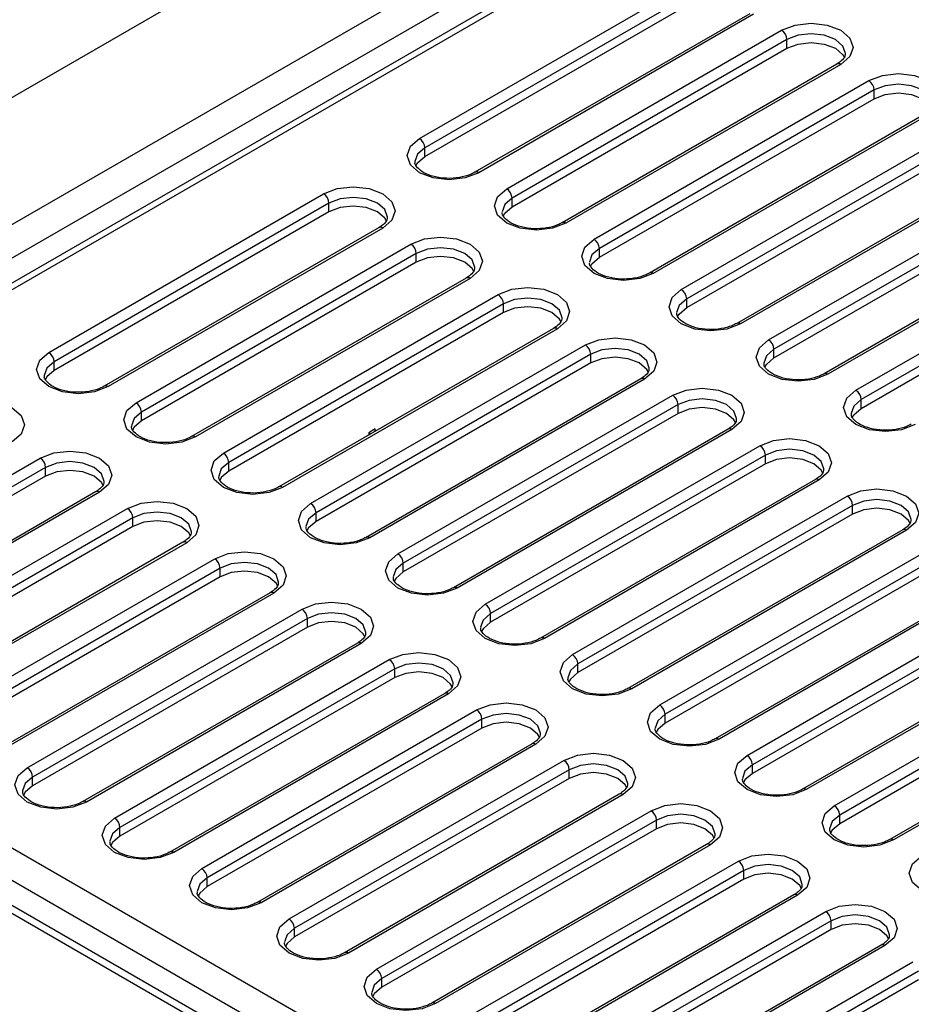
# Model space of a CAD drawing. Header units: millimetres. Extents: x 1 to 419, y 2 to 295.
# Tile 22 of 50: x 136 to 147, y 31 to 44. Entities that reach past the tile are written whole.
import ezdxf

# ---------------------------------------------------------------- set-up
doc = ezdxf.new("R2010")
doc.units = ezdxf.units.MM

msp = doc.modelspace()

# ---------------------------------------------------------------- linework, layer by layer
at = {"color": 7, "linetype": 'Continuous', "lineweight": 25}
for p, q in [((124.9929, 36.5044), (153.8898, 53.1863)), ((127.9365, 36.5333), (154.1173, 51.6472)), ((154.1853, 50.918), (129.0972, 36.4349)), ((154.3153, 50.9051), (129.2272, 36.422)), ((140.9227, 42.0716), (144.529, 44.1534)), ((144.5997, 44.0309), (140.9934, 41.9491)), ((140.9934, 41.8348), (144.5997, 43.9166)), ((145.2568, 43.7093), (141.6505, 41.6275)), ((145.3068, 43.7044), (141.7005, 41.6225)), ((142.0682, 41.4103), (145.6745, 43.4921)), ((145.7452, 43.3696), (142.1389, 41.2878)), ((145.7452, 43.2553), (145.7452, 43.3696)), ((142.1389, 41.1735), (145.7452, 43.2553)), ((146.4023, 43.048), (142.7961, 40.9662)), ((146.4523, 43.0431), (142.846, 40.9612)), ((143.2137, 40.749), (146.82, 42.8308)), ((146.8907, 42.7083), (143.2845, 40.6265)), ((146.8907, 42.594), (146.8907, 42.7083)), ((143.2845, 40.5122), (146.8907, 42.594)), ((147.5478, 42.3867), (143.9416, 40.3049)), ((147.5978, 42.3818), (143.9916, 40.3)), ((144.3593, 40.0877), (147.9655, 42.1695)), ((148.0362, 42.0471), (144.43, 39.9652)), ((140.9934, 41.8348), (140.9934, 41.9491)), ((144.43, 39.8509), (148.0362, 41.9327)), ((148.6933, 41.7255), (145.0871, 39.6436)), ((148.7433, 41.7205), (145.1371, 39.6387)), ((145.5048, 39.4264), (149.111, 41.5082)), ((149.1817, 41.3858), (145.5755, 39.3039)), ((136.0578, 39.2631), (139.6641, 41.345)), ((142.1389, 41.1735), (142.1389, 41.2878)), ((145.5755, 39.1896), (149.1817, 41.2714)), ((139.7348, 41.2225), (136.1285, 39.1406)), ((139.7348, 41.1082), (136.1285, 39.0263)), ((139.7348, 41.1082), (139.7348, 41.2225)), ((149.8388, 41.0642), (146.2326, 38.9823)), ((149.8888, 41.0592), (146.2826, 38.9774)), ((140.3919, 40.9009), (136.7856, 38.819)), ((140.4419, 40.8959), (136.8356, 38.8141)), ((146.6503, 38.7651), (150.2565, 40.8469)), ((150.3272, 40.7245), (146.721, 38.6426)), ((137.2033, 38.6018), (140.8096, 40.6837)), ((143.2845, 40.5122), (143.2845, 40.6265)), ((146.721, 38.5283), (150.3272, 40.6102)), ((140.8803, 40.5612), (137.274, 38.4794)), ((140.8803, 40.4469), (140.8803, 40.5612)), ((140.8803, 40.4469), (137.274, 38.365)), ((141.5374, 40.2396), (137.9312, 38.1578)), ((141.5874, 40.2346), (137.9812, 38.1528)), ((138.3488, 37.9405), (141.9551, 40.0224)), ((144.43, 39.8509), (144.43, 39.9652)), ((142.0258, 39.8999), (138.4196, 37.8181)), ((142.0258, 39.7856), (142.0258, 39.8999)), ((142.0258, 39.7856), (138.4196, 37.7037)), ((142.6829, 39.5783), (139.0767, 37.4965)), ((142.7329, 39.5734), (139.1267, 37.4915)), ((139.4944, 37.2792), (143.1006, 39.3611)), ((145.5755, 39.1896), (145.5755, 39.3039)), ((143.1713, 39.2386), (139.5651, 37.1568)), ((143.1713, 39.1243), (143.1713, 39.2386)), ((136.1285, 39.0263), (136.1285, 39.1406)), ((143.1713, 39.1243), (139.5651, 37.0425)), ((143.8284, 38.917), (140.2222, 36.8352)), ((143.8784, 38.9121), (140.2722, 36.8302)), ((140.6399, 36.618), (144.2461, 38.6998)), ((144.3168, 38.5773), (140.7106, 36.4955)), ((144.3168, 38.463), (144.3168, 38.5773)), ((146.721, 38.5283), (146.721, 38.6426)), ((137.274, 38.365), (137.274, 38.4794)), ((144.3168, 38.463), (140.7106, 36.3812)), ((140.3429, 38.2582), (140.258, 38.2092)), ((140.258, 38.2092), (140.258, 38.1784)), ((140.3429, 38.2274), (140.3429, 38.2582)), ((144.9739, 38.2557), (141.3677, 36.1739)), ((145.0239, 38.2508), (141.4177, 36.1689)), ((141.7854, 35.9567), (145.3916, 38.0385)), ((132.3384, 35.7934), (135.9447, 37.8752)), ((145.4623, 37.916), (141.8561, 35.8342)), ((145.4623, 37.8017), (145.4623, 37.916)), ((136.0154, 37.7527), (132.4092, 35.6709)), ((136.0154, 37.6384), (136.0154, 37.7527)), ((138.4196, 37.7037), (138.4196, 37.8181)), ((145.4623, 37.8017), (141.8561, 35.7199)), ((136.0154, 37.6384), (132.4092, 35.5566)), ((146.1195, 37.5944), (142.5132, 35.5126)), ((146.1694, 37.5895), (142.5632, 35.5076)), ((136.6725, 37.4311), (133.0663, 35.3493)), ((136.7225, 37.4262), (133.1163, 35.3444)), ((142.9309, 35.2954), (146.5371, 37.3772)), ((146.6079, 37.2547), (143.0016, 35.1729)), ((146.6079, 37.1404), (146.6079, 37.2547)), ((133.484, 35.1321), (137.0902, 37.2139)), ((139.5651, 37.0425), (139.5651, 37.1568)), ((146.6079, 37.1404), (143.0016, 35.0586)), ((137.1609, 37.0915), (133.5547, 35.0096)), ((137.1609, 36.9771), (133.5547, 34.8953)), ((137.1609, 36.9771), (137.1609, 37.0915)), ((147.265, 36.9331), (143.6587, 34.8513)), ((147.315, 36.9282), (143.7087, 34.8463)), ((137.818, 36.7699), (134.2118, 34.688)), ((137.868, 36.7649), (134.2618, 34.6831)), ((144.0764, 34.6341), (147.6827, 36.7159)), ((147.7534, 36.5934), (144.1471, 34.5116)), ((134.6295, 34.4708), (138.2357, 36.5526)), ((140.7106, 36.3812), (140.7106, 36.4955)), ((147.7534, 36.4791), (144.1471, 34.3973)), ((129.2272, 36.422), (163.9885, 16.3547)), ((138.3064, 36.4302), (134.7002, 34.3483)), ((138.3064, 36.3159), (138.3064, 36.4302)), ((163.7893, 15.6064), (127.9377, 36.3031)), ((163.9275, 15.6338), (128.0915, 36.3215)), ((138.3064, 36.3159), (134.7002, 34.234)), ((148.4105, 36.2718), (144.8042, 34.19)), ((148.4605, 36.2669), (144.8542, 34.1851)), ((129.0292, 36.1117), (163.8188, 16.0281)), ((138.9635, 36.1086), (135.3573, 34.0267)), ((139.0135, 36.1036), (135.4073, 34.0218)), ((145.2219, 33.9728), (148.8282, 36.0546)), ((135.775, 33.8095), (139.3812, 35.8914)), ((141.8561, 35.7199), (141.8561, 35.8342)), ((148.8989, 35.9322), (145.2926, 33.8503)), ((148.8989, 35.8178), (145.2926, 33.736)), ((139.4519, 35.7689), (135.8457, 33.687)), ((139.4519, 35.6546), (139.4519, 35.7689)), ((139.4519, 35.6546), (135.8457, 33.5727)), ((149.556, 35.6106), (145.9497, 33.5287)), ((149.606, 35.6056), (145.9997, 33.5238)), ((140.109, 35.4473), (136.5028, 33.3654)), ((140.159, 35.4423), (136.5528, 33.3605)), ((146.3674, 33.3115), (149.9737, 35.3933)), ((136.9205, 33.1482), (140.5267, 35.2301)), ((143.0016, 35.0586), (143.0016, 35.1729)), ((150.0444, 35.2709), (146.4381, 33.189)), ((140.5974, 35.1076), (136.9912, 33.0257)), ((140.5974, 34.9933), (140.5974, 35.1076)), ((150.0444, 35.1566), (146.4381, 33.0747)), ((140.5974, 34.9933), (136.9912, 32.9114)), ((150.7015, 34.9493), (147.0953, 32.8674)), ((150.7515, 34.9443), (147.1453, 32.8625)), ((141.2546, 34.786), (137.6483, 32.7041)), ((141.3046, 34.781), (137.6983, 32.6992)), ((138.066, 32.4869), (141.6722, 34.5688)), ((141.743, 34.4463), (138.1367, 32.3645)), ((141.743, 34.332), (141.743, 34.4463)), ((144.1471, 34.3973), (144.1471, 34.5116)), ((141.743, 34.332), (138.1367, 32.2501)), ((142.4001, 34.1247), (138.7938, 32.0429)), ((142.4501, 34.1197), (138.8438, 32.0379)), ((139.2115, 31.8256), (142.8178, 33.9075)), ((142.8885, 33.785), (139.2822, 31.7032)), ((142.8885, 33.6707), (142.8885, 33.785)), ((145.2926, 33.736), (145.2926, 33.8503)), ((135.8457, 33.5727), (135.8457, 33.687)), ((142.8885, 33.6707), (139.2822, 31.5888)), ((143.5456, 33.4634), (139.9393, 31.3816)), ((143.5956, 33.4585), (139.9893, 31.3766)), ((140.357, 31.1643), (143.9633, 33.2462)), ((144.034, 33.1237), (140.4277, 31.0419)), ((144.034, 33.0094), (144.034, 33.1237)), ((146.4381, 33.0747), (146.4381, 33.189)), ((136.9912, 32.9114), (136.9912, 33.0257)), ((144.034, 33.0094), (140.4277, 30.9276)), ((144.6911, 32.8021), (141.0849, 30.7203)), ((144.7411, 32.7972), (141.1348, 30.7153)), ((141.5025, 30.5031), (145.1088, 32.5849)), ((145.1795, 32.4624), (141.5733, 30.3806)), ((145.1795, 32.3481), (145.1795, 32.4624)), ((138.1367, 32.2501), (138.1367, 32.3645)), ((145.1795, 32.3481), (141.5733, 30.2663)), ((145.8366, 32.1408), (142.2304, 30.059)), ((145.8866, 32.1359), (142.2804, 30.054)), ((142.6481, 29.8418), (146.2543, 31.9236)), ((146.325, 31.8011), (142.7188, 29.7193)), ((146.325, 31.6868), (146.325, 31.8011)), ((139.2822, 31.5888), (139.2822, 31.7032)), ((146.325, 31.6868), (142.7188, 29.605)), ((146.9821, 31.4795), (143.3759, 29.3977)), ((147.0321, 31.4746), (143.4259, 29.3927)), ((143.7936, 29.1805), (147.3998, 31.2623)), ((140.4277, 30.9276), (140.4277, 31.0419)), ((147.4705, 31.1398), (143.8643, 29.058)), ((147.4705, 31.0255), (143.8643, 28.9437))]:
    msp.add_line(p, q, dxfattribs=at)
at = {"color": 8, "linetype": 'Continuous', "lineweight": 25}
for p, q in [((154.3012, 51.311), (128.2137, 36.251)), ((140.258, 38.2092), (140.2847, 38.1938))]:
    msp.add_line(p, q, dxfattribs=at)
at = {"color": 7, "linetype": 'Continuous', "lineweight": 25, "flags": 128}
for points in [[(145.6745, 43.4921), (145.8529, 43.5609), (146.0634, 43.5851), (146.2739, 43.5609), (146.4523, 43.4921), (146.5715, 43.3891), (146.6134, 43.2676), (146.5715, 43.1461), (146.4523, 43.0431)], [(145.7452, 43.2553), (145.8912, 43.3116), (146.0634, 43.3314), (146.2356, 43.3116), (146.3816, 43.2553), (146.4791, 43.171), (146.5002, 43.1341)], [(146.82, 42.8308), (146.9984, 42.8996), (147.2089, 42.9238), (147.4194, 42.8996), (147.5978, 42.8308), (147.717, 42.7278), (147.7589, 42.6063), (147.717, 42.4848), (147.5978, 42.3818)], [(146.8907, 42.594), (147.0367, 42.6503), (147.2089, 42.6701), (147.3811, 42.6503), (147.5271, 42.594), (147.6246, 42.5098), (147.6457, 42.4728)], [(141.7005, 41.6225), (141.5221, 41.5537), (141.3116, 41.5295), (141.1011, 41.5537), (140.9227, 41.6225), (140.8035, 41.7255), (140.7616, 41.847), (140.8035, 41.9686), (140.9227, 42.0716)], [(140.8744, 41.7126), (140.8959, 41.7505), (140.9934, 41.8348)], [(139.6641, 41.345), (139.8425, 41.4138), (140.053, 41.438), (140.2635, 41.4138), (140.4419, 41.345), (140.5611, 41.2419), (140.603, 41.1204), (140.5611, 40.9989), (140.4419, 40.8959)], [(142.846, 40.9612), (142.6676, 40.8924), (142.4571, 40.8682), (142.2467, 40.8924), (142.0682, 40.9612), (141.949, 41.0643), (141.9071, 41.1858), (141.949, 41.3073), (142.0682, 41.4103)], [(140.4902, 40.9858), (140.4687, 41.0239), (140.3712, 41.1082), (140.2252, 41.1645), (140.053, 41.1843), (139.8808, 41.1645), (139.7348, 41.1082)], [(142.02, 41.0514), (142.0414, 41.0892), (142.1389, 41.1735)], [(140.8096, 40.6837), (140.988, 40.7525), (141.1985, 40.7767), (141.409, 40.7525), (141.5874, 40.6837), (141.7066, 40.5807), (141.7485, 40.4592), (141.7066, 40.3376), (141.5874, 40.2346)], [(143.9916, 40.3), (143.8131, 40.2311), (143.6027, 40.207), (143.3922, 40.2311), (143.2137, 40.3), (143.0945, 40.403), (143.0527, 40.5245), (143.0945, 40.646), (143.2137, 40.749)], [(141.6358, 40.3245), (141.6142, 40.3626), (141.5167, 40.4469), (141.3707, 40.5032), (141.1985, 40.523), (141.0263, 40.5032), (140.8803, 40.4469)], [(143.1655, 40.3901), (143.1869, 40.4279), (143.2845, 40.5122)], [(141.9551, 40.0224), (142.1335, 40.0912), (142.344, 40.1154), (142.5545, 40.0912), (142.7329, 40.0224), (142.8521, 39.9194), (142.894, 39.7979), (142.8521, 39.6764), (142.7329, 39.5734)], [(145.1371, 39.6387), (144.9586, 39.5698), (144.7482, 39.5457), (144.5377, 39.5698), (144.3593, 39.6387), (144.24, 39.7417), (144.1982, 39.8632), (144.24, 39.9847), (144.3593, 40.0877)], [(142.7813, 39.6632), (142.7597, 39.7013), (142.6622, 39.7856), (142.5162, 39.8419), (142.344, 39.8617), (142.1718, 39.8419), (142.0258, 39.7856)], [(144.311, 39.7288), (144.3324, 39.7666), (144.43, 39.8509)], [(143.1006, 39.3611), (143.279, 39.4299), (143.4895, 39.4541), (143.7, 39.4299), (143.8784, 39.3611), (143.9976, 39.2581), (144.0395, 39.1366), (143.9976, 39.0151), (143.8784, 38.9121)], [(146.2826, 38.9774), (146.1042, 38.9085), (145.8937, 38.8844), (145.6832, 38.9085), (145.5048, 38.9774), (145.3855, 39.0804), (145.3437, 39.2019), (145.3855, 39.3234), (145.5048, 39.4264)], [(136.8356, 38.8141), (136.6572, 38.7453), (136.4467, 38.7211), (136.2363, 38.7453), (136.0578, 38.8141), (135.9386, 38.9171), (135.8967, 39.0386), (135.9386, 39.1601), (136.0578, 39.2631)], [(143.9268, 39.002), (143.9053, 39.04), (143.8077, 39.1243), (143.6617, 39.1806), (143.4895, 39.2004), (143.3173, 39.1806), (143.1713, 39.1243)], [(145.4565, 39.0675), (145.4779, 39.1053), (145.5755, 39.1896)], [(136.1285, 39.0263), (136.031, 38.942), (136.0097, 38.9047)], [(144.2461, 38.6998), (144.4246, 38.7686), (144.635, 38.7928), (144.8455, 38.7686), (145.0239, 38.6998), (145.1432, 38.5968), (145.185, 38.4753), (145.1432, 38.3538), (145.0239, 38.2508)], [(147.4281, 38.3161), (147.2497, 38.2473), (147.0392, 38.2231), (146.8287, 38.2473), (146.6503, 38.3161), (146.5311, 38.4191), (146.4892, 38.5406), (146.5311, 38.6621), (146.6503, 38.7651)], [(134.7992, 38.5365), (134.9776, 38.6053), (135.1881, 38.6295), (135.3986, 38.6053), (135.577, 38.5365), (135.6962, 38.4335), (135.7381, 38.312), (135.6962, 38.1905), (135.577, 38.0875)], [(137.9812, 38.1528), (137.8027, 38.084), (137.5922, 38.0598), (137.3818, 38.084), (137.2033, 38.1528), (137.0841, 38.2558), (137.0422, 38.3773), (137.0841, 38.4988), (137.2033, 38.6018)], [(145.0723, 38.3407), (145.0508, 38.3787), (144.9532, 38.463), (144.8072, 38.5193), (144.635, 38.5391), (144.4628, 38.5193), (144.3168, 38.463)], [(146.602, 38.4062), (146.6234, 38.444), (146.721, 38.5283)], [(137.274, 38.365), (137.1765, 38.2808), (137.1553, 38.2434)], [(145.3916, 38.0385), (145.5701, 38.1073), (145.7805, 38.1315), (145.991, 38.1073), (146.1694, 38.0385), (146.2887, 37.9355), (146.3305, 37.814), (146.2887, 37.6925), (146.1694, 37.5895)], [(135.9447, 37.8752), (136.1231, 37.944), (136.3336, 37.9682), (136.5441, 37.944), (136.7225, 37.8752), (136.8417, 37.7722), (136.8836, 37.6507), (136.8417, 37.5292), (136.7225, 37.4262)], [(139.1267, 37.4915), (138.9482, 37.4227), (138.7378, 37.3985), (138.5273, 37.4227), (138.3488, 37.4915), (138.2296, 37.5945), (138.1878, 37.716), (138.2296, 37.8375), (138.3488, 37.9405)], [(146.2178, 37.6794), (146.1963, 37.7174), (146.0987, 37.8017), (145.9527, 37.858), (145.7805, 37.8778), (145.6083, 37.858), (145.4623, 37.8017)], [(136.7709, 37.5161), (136.7493, 37.5542), (136.6518, 37.6384), (136.5058, 37.6947), (136.3336, 37.7145), (136.1614, 37.6947), (136.0154, 37.6384)], [(138.4196, 37.7037), (138.322, 37.6195), (138.3008, 37.5821)], [(146.5371, 37.3772), (146.7156, 37.446), (146.9261, 37.4702), (147.1365, 37.446), (147.315, 37.3772), (147.4342, 37.2742), (147.4761, 37.1527), (147.4342, 37.0312), (147.315, 36.9282)], [(137.0902, 37.2139), (137.2686, 37.2828), (137.4791, 37.3069), (137.6896, 37.2828), (137.868, 37.2139), (137.9872, 37.1109), (138.0291, 36.9894), (137.9872, 36.8679), (137.868, 36.7649)], [(140.2722, 36.8302), (140.0937, 36.7614), (139.8833, 36.7372), (139.6728, 36.7614), (139.4944, 36.8302), (139.3751, 36.9332), (139.3333, 37.0547), (139.3751, 37.1762), (139.4944, 37.2792)], [(147.3633, 37.0181), (147.3418, 37.0561), (147.2443, 37.1404), (147.0983, 37.1967), (146.9261, 37.2165), (146.7538, 37.1967), (146.6079, 37.1404)], [(137.9164, 36.8548), (137.8949, 36.8929), (137.7973, 36.9771), (137.6513, 37.0335), (137.4791, 37.0532), (137.3069, 37.0335), (137.1609, 36.9771)], [(139.5651, 37.0425), (139.4675, 36.9582), (139.4463, 36.9208)], [(138.2357, 36.5526), (138.4141, 36.6215), (138.6246, 36.6456), (138.8351, 36.6215), (139.0135, 36.5526), (139.1328, 36.4496), (139.1746, 36.3281), (139.1328, 36.2066), (139.0135, 36.1036)], [(141.4177, 36.1689), (141.2393, 36.1001), (141.0288, 36.0759), (140.8183, 36.1001), (140.6399, 36.1689), (140.5206, 36.2719), (140.4788, 36.3934), (140.5206, 36.5149), (140.6399, 36.618)], [(139.0619, 36.1935), (139.0404, 36.2316), (138.9428, 36.3159), (138.7968, 36.3722), (138.6246, 36.3919), (138.4524, 36.3722), (138.3064, 36.3159)], [(140.7106, 36.3812), (140.613, 36.2969), (140.5918, 36.2595)], [(139.3812, 35.8914), (139.5597, 35.9602), (139.7701, 35.9843), (139.9806, 35.9602), (140.159, 35.8914), (140.2783, 35.7883), (140.3201, 35.6668), (140.2783, 35.5453), (140.159, 35.4423)], [(142.5632, 35.5076), (142.3848, 35.4388), (142.1743, 35.4146), (141.9638, 35.4388), (141.7854, 35.5076), (141.6662, 35.6106), (141.6243, 35.7322), (141.6662, 35.8537), (141.7854, 35.9567)], [(140.2074, 35.5322), (140.1859, 35.5703), (140.0883, 35.6546), (139.9423, 35.7109), (139.7701, 35.7306), (139.5979, 35.7109), (139.4519, 35.6546)], [(141.8561, 35.7199), (141.7585, 35.6356), (141.7373, 35.5982)], [(140.5267, 35.2301), (140.7052, 35.2989), (140.9156, 35.3231), (141.1261, 35.2989), (141.3046, 35.2301), (141.4238, 35.1271), (141.4656, 35.0055), (141.4238, 34.884), (141.3046, 34.781)], [(143.7087, 34.8463), (143.5303, 34.7775), (143.3198, 34.7534), (143.1093, 34.7775), (142.9309, 34.8463), (142.8117, 34.9494), (142.7698, 35.0709), (142.8117, 35.1924), (142.9309, 35.2954)], [(141.3529, 34.8709), (141.3314, 34.909), (141.2338, 34.9933), (141.0879, 35.0496), (140.9156, 35.0694), (140.7434, 35.0496), (140.5974, 34.9933)], [(143.0016, 35.0586), (142.9041, 34.9743), (142.8828, 34.9369)], [(141.6722, 34.5688), (141.8507, 34.6376), (142.0612, 34.6618), (142.2716, 34.6376), (142.4501, 34.5688), (142.5693, 34.4658), (142.6112, 34.3443), (142.5693, 34.2228), (142.4501, 34.1197)], [(144.8542, 34.1851), (144.6758, 34.1162), (144.4653, 34.0921), (144.2548, 34.1162), (144.0764, 34.1851), (143.9572, 34.2881), (143.9153, 34.4096), (143.9572, 34.5311), (144.0764, 34.6341)], [(142.4984, 34.2096), (142.4769, 34.2477), (142.3794, 34.332), (142.2334, 34.3883), (142.0612, 34.4081), (141.889, 34.3883), (141.743, 34.332)], [(144.1471, 34.3973), (144.0496, 34.313), (144.0283, 34.2756)], [(142.8178, 33.9075), (142.9962, 33.9763), (143.2067, 34.0005), (143.4171, 33.9763), (143.5956, 33.9075), (143.7148, 33.8045), (143.7567, 33.683), (143.7148, 33.5615), (143.5956, 33.4585)], [(145.9997, 33.5238), (145.8213, 33.4549), (145.6108, 33.4308), (145.4004, 33.4549), (145.2219, 33.5238), (145.1027, 33.6268), (145.0608, 33.7483), (145.1027, 33.8698), (145.2219, 33.9728)], [(136.5528, 33.3605), (136.3744, 33.2917), (136.1639, 33.2675), (135.9534, 33.2917), (135.775, 33.3605), (135.6558, 33.4635), (135.6139, 33.585), (135.6558, 33.7065), (135.775, 33.8095)], [(143.6439, 33.5483), (143.6224, 33.5864), (143.5249, 33.6707), (143.3789, 33.727), (143.2067, 33.7468), (143.0345, 33.727), (142.8885, 33.6707)], [(145.2926, 33.736), (145.1951, 33.6517), (145.1739, 33.6143)], [(135.8457, 33.5727), (135.7481, 33.4884), (135.7269, 33.4511)], [(143.9633, 33.2462), (144.1417, 33.315), (144.3522, 33.3392), (144.5627, 33.315), (144.7411, 33.2462), (144.8603, 33.1432), (144.9022, 33.0217), (144.8603, 32.9002), (144.7411, 32.7972)], [(147.1453, 32.8625), (146.9668, 32.7936), (146.7563, 32.7695), (146.5459, 32.7936), (146.3674, 32.8625), (146.2482, 32.9655), (146.2063, 33.087), (146.2482, 33.2085), (146.3674, 33.3115)], [(137.6983, 32.6992), (137.5199, 32.6304), (137.3094, 32.6062), (137.0989, 32.6304), (136.9205, 32.6992), (136.8013, 32.8022), (136.7594, 32.9237), (136.8013, 33.0452), (136.9205, 33.1482)], [(144.7895, 32.8871), (144.7679, 32.9251), (144.6704, 33.0094), (144.5244, 33.0657), (144.3522, 33.0855), (144.18, 33.0657), (144.034, 33.0094)], [(146.4381, 33.0747), (146.3406, 32.9904), (146.3194, 32.9531)], [(136.9912, 32.9114), (136.8937, 32.8272), (136.8724, 32.7898)], [(145.1088, 32.5849), (145.2872, 32.6537), (145.4977, 32.6779), (145.7082, 32.6537), (145.8866, 32.5849), (146.0058, 32.4819), (146.0477, 32.3604), (146.0058, 32.2389), (145.8866, 32.1359)], [(148.2908, 32.2012), (148.1123, 32.1324), (147.9019, 32.1082), (147.6914, 32.1324), (147.513, 32.2012), (147.3937, 32.3042), (147.3519, 32.4257), (147.3937, 32.5472), (147.513, 32.6502)], [(138.8438, 32.0379), (138.6654, 31.9691), (138.4549, 31.9449), (138.2444, 31.9691), (138.066, 32.0379), (137.9468, 32.1409), (137.9049, 32.2624), (137.9468, 32.3839), (138.066, 32.4869)], [(145.935, 32.2258), (145.9134, 32.2638), (145.8159, 32.3481), (145.6699, 32.4044), (145.4977, 32.4242), (145.3255, 32.4044), (145.1795, 32.3481)], [(138.1367, 32.2501), (138.0392, 32.1659), (138.0179, 32.1285)], [(146.2543, 31.9236), (146.4327, 31.9924), (146.6432, 32.0166), (146.8537, 31.9924), (147.0321, 31.9236), (147.1513, 31.8206), (147.1932, 31.6991), (147.1513, 31.5776), (147.0321, 31.4746)], [(139.9893, 31.3766), (139.8109, 31.3078), (139.6004, 31.2836), (139.39, 31.3078), (139.2115, 31.3766), (139.0923, 31.4796), (139.0504, 31.6011), (139.0923, 31.7226), (139.2115, 31.8256)], [(147.0805, 31.5645), (147.059, 31.6025), (146.9614, 31.6868), (146.8154, 31.7431), (146.6432, 31.7629), (146.471, 31.7431), (146.325, 31.6868)], [(139.2822, 31.5888), (139.1847, 31.5046), (139.1634, 31.4672)], [(141.1348, 30.7153), (140.9564, 30.6465), (140.7459, 30.6223), (140.5355, 30.6465), (140.357, 30.7153), (140.2378, 30.8183), (140.1959, 30.9398), (140.2378, 31.0613), (140.357, 31.1643)], [(140.4277, 30.9276), (140.3302, 30.8433), (140.309, 30.8059)]]:
    msp.add_lwpolyline(points, dxfattribs=at)
at = {"color": 8, "linetype": 'Continuous', "lineweight": 25, "flags": 128}
for points in [[(146.5133, 43.1827), (146.5134, 43.1859), (146.4791, 43.2854), (146.3816, 43.3696), (146.2356, 43.4259), (146.0634, 43.4457), (145.8912, 43.4259), (145.7452, 43.3696)], [(147.6589, 42.5214), (147.6589, 42.5247), (147.6246, 42.6241), (147.5271, 42.7083), (147.3811, 42.7647), (147.2089, 42.7844), (147.0367, 42.7647), (146.8907, 42.7083)], [(140.9934, 41.9491), (140.8959, 41.8648), (140.8617, 41.7687)], [(140.5029, 41.0355), (140.503, 41.0388), (140.4687, 41.1382), (140.3712, 41.2225), (140.2252, 41.2788), (140.053, 41.2986), (139.8808, 41.2788), (139.7348, 41.2225)], [(142.1389, 41.2878), (142.0414, 41.2035), (142.0072, 41.1074)], [(141.6485, 40.3742), (141.6485, 40.3775), (141.6142, 40.4769), (141.5167, 40.5612), (141.3707, 40.6175), (141.1985, 40.6373), (141.0263, 40.6175), (140.8803, 40.5612)], [(143.2845, 40.6265), (143.1869, 40.5422), (143.1527, 40.4461)], [(142.794, 39.7129), (142.794, 39.7162), (142.7597, 39.8156), (142.6622, 39.8999), (142.5162, 39.9562), (142.344, 39.976), (142.1718, 39.9562), (142.0258, 39.8999)], [(144.43, 39.9652), (144.3324, 39.8809), (144.2982, 39.7848)], [(143.9395, 39.0516), (143.9395, 39.0549), (143.9053, 39.1543), (143.8077, 39.2386), (143.6617, 39.2949), (143.4895, 39.3147), (143.3173, 39.2949), (143.1713, 39.2386)], [(145.5755, 39.3039), (145.4779, 39.2196), (145.4437, 39.1235)], [(136.1285, 39.1406), (136.031, 39.0564), (135.9968, 38.9602)], [(145.085, 38.3904), (145.085, 38.3936), (145.0508, 38.493), (144.9532, 38.5773), (144.8072, 38.6336), (144.635, 38.6534), (144.4628, 38.6336), (144.3168, 38.5773)], [(146.721, 38.6426), (146.6234, 38.5584), (146.5892, 38.4622)], [(137.274, 38.4794), (137.1765, 38.3951), (137.1423, 38.2989)], [(146.2305, 37.7291), (146.2305, 37.7323), (146.1963, 37.8318), (146.0987, 37.916), (145.9527, 37.9723), (145.7805, 37.9921), (145.6083, 37.9723), (145.4623, 37.916)], [(136.7836, 37.5658), (136.7836, 37.5691), (136.7493, 37.6685), (136.6518, 37.7527), (136.5058, 37.8091), (136.3336, 37.8288), (136.1614, 37.8091), (136.0154, 37.7527)], [(138.4196, 37.8181), (138.322, 37.7338), (138.2878, 37.6376)], [(147.376, 37.0678), (147.3761, 37.071), (147.3418, 37.1705), (147.2443, 37.2547), (147.0983, 37.3111), (146.9261, 37.3308), (146.7538, 37.3111), (146.6079, 37.2547)], [(137.9291, 36.9045), (137.9291, 36.9078), (137.8949, 37.0072), (137.7973, 37.0915), (137.6513, 37.1478), (137.4791, 37.1675), (137.3069, 37.1478), (137.1609, 37.0915)], [(139.5651, 37.1568), (139.4675, 37.0725), (139.4333, 36.9763)], [(139.0746, 36.2432), (139.0746, 36.2465), (139.0404, 36.3459), (138.9428, 36.4302), (138.7968, 36.4865), (138.6246, 36.5063), (138.4524, 36.4865), (138.3064, 36.4302)], [(140.7106, 36.4955), (140.613, 36.4112), (140.5788, 36.3151)], [(140.2201, 35.5819), (140.2201, 35.5852), (140.1859, 35.6846), (140.0883, 35.7689), (139.9423, 35.8252), (139.7701, 35.845), (139.5979, 35.8252), (139.4519, 35.7689)], [(141.8561, 35.8342), (141.7585, 35.7499), (141.7243, 35.6538)], [(141.3656, 34.9206), (141.3656, 34.9239), (141.3314, 35.0233), (141.2338, 35.1076), (141.0879, 35.1639), (140.9156, 35.1837), (140.7434, 35.1639), (140.5974, 35.1076)], [(143.0016, 35.1729), (142.9041, 35.0886), (142.8698, 34.9925)], [(142.5111, 34.2593), (142.5112, 34.2626), (142.4769, 34.362), (142.3794, 34.4463), (142.2334, 34.5026), (142.0612, 34.5224), (141.889, 34.5026), (141.743, 34.4463)], [(144.1471, 34.5116), (144.0496, 34.4273), (144.0154, 34.3312)], [(143.6566, 33.598), (143.6567, 33.6013), (143.6224, 33.7007), (143.5249, 33.785), (143.3789, 33.8413), (143.2067, 33.8611), (143.0345, 33.8413), (142.8885, 33.785)], [(145.2926, 33.8503), (145.1951, 33.766), (145.1609, 33.6699)], [(135.8457, 33.687), (135.7481, 33.6028), (135.7139, 33.5066)], [(144.8021, 32.9368), (144.8022, 32.94), (144.7679, 33.0394), (144.6704, 33.1237), (144.5244, 33.18), (144.3522, 33.1998), (144.18, 33.18), (144.034, 33.1237)], [(146.4381, 33.189), (146.3406, 33.1047), (146.3064, 33.0086)], [(136.9912, 33.0257), (136.8937, 32.9415), (136.8594, 32.8453)], [(145.9477, 32.2755), (145.9477, 32.2787), (145.9134, 32.3781), (145.8159, 32.4624), (145.6699, 32.5187), (145.4977, 32.5385), (145.3255, 32.5187), (145.1795, 32.4624)], [(138.1367, 32.3645), (138.0392, 32.2802), (138.0049, 32.184)], [(147.0932, 31.6142), (147.0932, 31.6174), (147.059, 31.7169), (146.9614, 31.8011), (146.8154, 31.8574), (146.6432, 31.8772), (146.471, 31.8574), (146.325, 31.8011)], [(139.2822, 31.7032), (139.1847, 31.6189), (139.1505, 31.5227)], [(140.4277, 31.0419), (140.3302, 30.9576), (140.296, 30.8615)]]:
    msp.add_lwpolyline(points, dxfattribs=at)
at = {"color": 7, "linetype": 'Continuous', "lineweight": 25}
for centre in [(145.5917, 43.3626), (146.7372, 42.7014), (140.8399, 41.9421), (141.9854, 41.2808), (139.5813, 41.2155), (143.1309, 40.6195), (140.7268, 40.5542), (144.2764, 39.9582), (141.8723, 39.8929), (145.422, 39.2969), (143.0178, 39.2316), (135.975, 39.1337), (144.1633, 38.5703), (146.5675, 38.6356), (137.1205, 38.4724), (145.3088, 37.909), (135.8619, 37.7458), (138.266, 37.8111), (146.4543, 37.2478), (139.4115, 37.1498), (137.0074, 37.0845), (140.5571, 36.4885), (138.1529, 36.4232), (141.7026, 35.8272), (139.2984, 35.7619), (142.8481, 35.1659), (140.4439, 35.1006), (141.5894, 34.4393), (143.9936, 34.5046), (142.735, 33.778), (145.1391, 33.8433), (135.6922, 33.68), (143.8805, 33.1167), (146.2846, 33.182), (136.8377, 33.0188), (145.026, 32.4554), (137.9832, 32.3575), (139.1287, 31.6962), (146.1715, 31.7941), (140.2742, 31.0349)]:
    msp.add_arc(centre, 0.1537, 2.60548, 57.39452, dxfattribs=at)
at = {"color": 8, "linetype": 'Continuous', "lineweight": 25}
for centre, radius, start, end in [((146.423, 43.0022), 0.0503, 54.38242, 114.30712), ((141.6712, 41.5816), 0.0504, 54.39935, 114.113), ((140.4126, 40.855), 0.0503, 54.38242, 114.30712), ((142.8167, 40.9203), 0.0504, 54.39935, 114.113), ((141.5581, 40.1938), 0.0503, 54.38242, 114.30712), ((143.9622, 40.259), 0.0504, 54.39935, 114.113), ((142.7036, 39.5325), 0.0503, 54.38242, 114.30712), ((145.1078, 39.5977), 0.0504, 54.39935, 114.113), ((143.8491, 38.8712), 0.0503, 54.38242, 114.30712), ((146.2533, 38.9364), 0.0504, 54.39935, 114.113), ((136.8063, 38.7731), 0.0505, 54.43169, 113.74362), ((137.9518, 38.1118), 0.0505, 54.43169, 113.74362), ((144.9946, 38.2099), 0.0503, 54.38242, 114.30712), ((139.0973, 37.4505), 0.0505, 54.43169, 113.74362), ((146.1402, 37.5486), 0.0503, 54.38242, 114.30712), ((136.6932, 37.3853), 0.0503, 54.38242, 114.30712), ((147.2857, 36.8873), 0.0503, 54.38242, 114.30712), ((137.8387, 36.724), 0.0503, 54.38242, 114.30712), ((140.2428, 36.7892), 0.0505, 54.43169, 113.74362), ((138.9842, 36.0627), 0.0503, 54.38242, 114.30712), ((141.3883, 36.1279), 0.0505, 54.43169, 113.74362), ((140.1297, 35.4014), 0.0503, 54.38242, 114.30712), ((142.5339, 35.4666), 0.0505, 54.43169, 113.74362), ((141.2753, 34.7401), 0.0503, 54.38242, 114.30712), ((143.6794, 34.8053), 0.0505, 54.43169, 113.74362), ((142.4208, 34.0789), 0.0503, 54.38242, 114.30712), ((144.8249, 34.144), 0.0505, 54.43169, 113.74362), ((145.9704, 33.4827), 0.0505, 54.43169, 113.74362), ((136.5235, 33.3194), 0.0505, 54.43169, 113.74362), ((143.5663, 33.4176), 0.0503, 54.38242, 114.30712), ((147.1159, 32.8214), 0.0505, 54.43169, 113.74362), ((137.669, 32.6582), 0.0505, 54.43169, 113.74362), ((144.7118, 32.7563), 0.0503, 54.38242, 114.30712), ((145.8573, 32.095), 0.0503, 54.38242, 114.30712), ((138.8145, 31.9969), 0.0505, 54.43169, 113.74362), ((147.0028, 31.4337), 0.0503, 54.38242, 114.30712), ((139.96, 31.3356), 0.0505, 54.43169, 113.74362), ((141.1055, 30.6743), 0.0505, 54.43169, 113.74362)]:
    msp.add_arc(centre, radius, start, end, dxfattribs=at)
at = {"color": 7, "linetype": 'Continuous', "lineweight": 25}
for points, knots in [([(146.509, 43.1839), (146.5094, 43.1731), (146.5103, 43.1464), (146.4742, 43.0956), (146.4226, 43.0615), (146.4023, 43.048)], [0, 0, 0, 0, 0.29055064, 0.72072523, 1, 1, 1, 1]), ([(141.6505, 41.6275), (141.6308, 41.6172), (141.5736, 41.5875), (141.4466, 41.5533), (141.2781, 41.5428), (141.1116, 41.5664), (140.9741, 41.619), (140.8887, 41.6885), (140.8602, 41.7368), (140.8647, 41.7604), (140.866, 41.7675)], [0, 0, 0, 0, 0.0744075, 0.216072, 0.3636816, 0.5120401, 0.6586059, 0.8010436, 0.9406678, 1, 1, 1, 1]), ([(142.7961, 40.9662), (142.7763, 40.9559), (142.7191, 40.9262), (142.5921, 40.892), (142.4236, 40.8815), (142.2571, 40.9051), (142.1196, 40.9577), (142.0343, 41.0272), (142.0057, 41.0755), (142.0102, 41.0991), (142.0115, 41.1062)], [0, 0, 0, 0, 0.0744075, 0.216072, 0.3636816, 0.5120401, 0.6586059, 0.8010436, 0.9406678, 1, 1, 1, 1]), ([(140.4986, 41.0367), (140.499, 41.026), (140.4999, 40.9993), (140.4638, 40.9484), (140.4122, 40.9143), (140.3919, 40.9009)], [0, 0, 0, 0, 0.29055064, 0.72072523, 1, 1, 1, 1]), ([(141.6441, 40.3754), (141.6445, 40.3647), (141.6454, 40.338), (141.6093, 40.2871), (141.5577, 40.253), (141.5374, 40.2396)], [0, 0, 0, 0, 0.29055064, 0.72072523, 1, 1, 1, 1]), ([(143.9416, 40.3049), (143.9219, 40.2947), (143.8646, 40.2649), (143.7376, 40.2307), (143.5691, 40.2202), (143.4027, 40.2438), (143.2651, 40.2964), (143.1798, 40.3659), (143.1513, 40.4142), (143.1557, 40.4378), (143.157, 40.4449)], [0, 0, 0, 0, 0.0744075, 0.216072, 0.3636816, 0.5120401, 0.6586059, 0.8010436, 0.9406678, 1, 1, 1, 1]), ([(142.7897, 39.7141), (142.79, 39.7034), (142.7909, 39.6767), (142.7548, 39.6258), (142.7032, 39.5917), (142.6829, 39.5783)], [0, 0, 0, 0, 0.29055064, 0.72072523, 1, 1, 1, 1]), ([(145.0871, 39.6436), (145.0674, 39.6334), (145.0101, 39.6036), (144.8831, 39.5694), (144.7146, 39.5589), (144.5482, 39.5825), (144.4106, 39.6351), (144.3253, 39.7046), (144.2968, 39.7529), (144.3012, 39.7765), (144.3025, 39.7836)], [0, 0, 0, 0, 0.0744075, 0.216072, 0.3636816, 0.5120401, 0.6586059, 0.8010436, 0.9406678, 1, 1, 1, 1]), ([(143.9352, 39.0529), (143.9355, 39.0421), (143.9364, 39.0154), (143.9003, 38.9646), (143.8487, 38.9304), (143.8284, 38.917)], [0, 0, 0, 0, 0.29055064, 0.72072523, 1, 1, 1, 1]), ([(146.2326, 38.9823), (146.2129, 38.9721), (146.1556, 38.9423), (146.0286, 38.9081), (145.8601, 38.8976), (145.6937, 38.9212), (145.5561, 38.9739), (145.4708, 39.0433), (145.4423, 39.0916), (145.4467, 39.1152), (145.448, 39.1223)], [0, 0, 0, 0, 0.0744075, 0.216072, 0.3636816, 0.5120401, 0.6586059, 0.8010436, 0.9406678, 1, 1, 1, 1]), ([(136.7856, 38.819), (136.7659, 38.8088), (136.7087, 38.779), (136.5817, 38.7449), (136.4132, 38.7344), (136.2467, 38.7579), (136.1092, 38.8106), (136.0239, 38.8801), (135.9953, 38.9283), (135.9998, 38.952), (136.0011, 38.959)], [0, 0, 0, 0, 0.0744075, 0.216072, 0.3636816, 0.5120401, 0.6586059, 0.8010436, 0.9406678, 1, 1, 1, 1]), ([(145.0807, 38.3916), (145.081, 38.3808), (145.082, 38.3541), (145.0458, 38.3033), (144.9942, 38.2692), (144.9739, 38.2557)], [0, 0, 0, 0, 0.29055064, 0.72072523, 1, 1, 1, 1]), ([(147.3781, 38.321), (147.3584, 38.3108), (147.3011, 38.281), (147.1741, 38.2469), (147.0056, 38.2363), (146.8392, 38.2599), (146.7017, 38.3126), (146.6163, 38.382), (146.5878, 38.4303), (146.5922, 38.454), (146.5935, 38.461)], [0, 0, 0, 0, 0.0744075, 0.216072, 0.3636816, 0.5120401, 0.6586059, 0.8010436, 0.9406678, 1, 1, 1, 1]), ([(137.9312, 38.1578), (137.9114, 38.1475), (137.8542, 38.1177), (137.7272, 38.0836), (137.5587, 38.0731), (137.3923, 38.0967), (137.2547, 38.1493), (137.1694, 38.2188), (137.1409, 38.267), (137.1453, 38.2907), (137.1466, 38.2977)], [0, 0, 0, 0, 0.0744075, 0.216072, 0.3636816, 0.5120401, 0.6586059, 0.8010436, 0.9406678, 1, 1, 1, 1]), ([(139.0767, 37.4965), (139.057, 37.4862), (138.9997, 37.4565), (138.8727, 37.4223), (138.7042, 37.4118), (138.5378, 37.4354), (138.4002, 37.488), (138.3149, 37.5575), (138.2864, 37.6058), (138.2908, 37.6294), (138.2921, 37.6364)], [0, 0, 0, 0, 0.0744075, 0.216072, 0.3636816, 0.5120401, 0.6586059, 0.8010436, 0.9406678, 1, 1, 1, 1]), ([(146.2262, 37.7303), (146.2266, 37.7195), (146.2275, 37.6928), (146.1913, 37.642), (146.1398, 37.6079), (146.1195, 37.5944)], [0, 0, 0, 0, 0.29055064, 0.72072523, 1, 1, 1, 1]), ([(136.7792, 37.567), (136.7796, 37.5562), (136.7805, 37.5295), (136.7444, 37.4787), (136.6928, 37.4446), (136.6725, 37.4311)], [0, 0, 0, 0, 0.2905506, 0.7207252, 1, 1, 1, 1]), ([(140.2222, 36.8352), (140.2025, 36.8249), (140.1452, 36.7952), (140.0182, 36.761), (139.8497, 36.7505), (139.6833, 36.7741), (139.5457, 36.8267), (139.4604, 36.8962), (139.4319, 36.9445), (139.4363, 36.9681), (139.4376, 36.9751)], [0, 0, 0, 0, 0.0744075, 0.216072, 0.3636816, 0.5120401, 0.6586059, 0.8010436, 0.9406678, 1, 1, 1, 1]), ([(147.3717, 37.069), (147.3721, 37.0582), (147.373, 37.0315), (147.3369, 36.9807), (147.2853, 36.9466), (147.265, 36.9331)], [0, 0, 0, 0, 0.2905506, 0.7207252, 1, 1, 1, 1]), ([(137.9248, 36.9057), (137.9251, 36.8949), (137.926, 36.8683), (137.8899, 36.8174), (137.8383, 36.7833), (137.818, 36.7699)], [0, 0, 0, 0, 0.2905506, 0.7207252, 1, 1, 1, 1]), ([(139.0703, 36.2444), (139.0706, 36.2337), (139.0715, 36.207), (139.0354, 36.1561), (138.9838, 36.122), (138.9635, 36.1086)], [0, 0, 0, 0, 0.2905506, 0.7207252, 1, 1, 1, 1]), ([(141.3677, 36.1739), (141.348, 36.1636), (141.2907, 36.1339), (141.1637, 36.0997), (140.9952, 36.0892), (140.8288, 36.1128), (140.6913, 36.1654), (140.6059, 36.2349), (140.5774, 36.2832), (140.5818, 36.3068), (140.5831, 36.3139)], [0, 0, 0, 0, 0.0744075, 0.216072, 0.3636816, 0.5120401, 0.6586059, 0.8010436, 0.9406678, 1, 1, 1, 1]), ([(140.2158, 35.5831), (140.2161, 35.5724), (140.2171, 35.5457), (140.1809, 35.4948), (140.1294, 35.4607), (140.109, 35.4473)], [0, 0, 0, 0, 0.2905506, 0.7207252, 1, 1, 1, 1]), ([(142.5132, 35.5126), (142.4935, 35.5023), (142.4363, 35.4726), (142.3092, 35.4384), (142.1407, 35.4279), (141.9743, 35.4515), (141.8368, 35.5041), (141.7514, 35.5736), (141.7229, 35.6219), (141.7273, 35.6455), (141.7286, 35.6526)], [0, 0, 0, 0, 0.0744075, 0.216072, 0.3636816, 0.5120401, 0.6586059, 0.8010436, 0.9406678, 1, 1, 1, 1]), ([(141.3613, 34.9218), (141.3617, 34.9111), (141.3626, 34.8844), (141.3264, 34.8335), (141.2749, 34.7994), (141.2546, 34.786)], [0, 0, 0, 0, 0.2905506, 0.7207252, 1, 1, 1, 1]), ([(143.6587, 34.8513), (143.639, 34.8411), (143.5818, 34.8113), (143.4547, 34.7771), (143.2862, 34.7666), (143.1198, 34.7902), (142.9823, 34.8428), (142.8969, 34.9123), (142.8684, 34.9606), (142.8728, 34.9842), (142.8742, 34.9913)], [0, 0, 0, 0, 0.0744075, 0.216072, 0.3636816, 0.5120401, 0.6586059, 0.8010436, 0.9406678, 1, 1, 1, 1]), ([(142.5068, 34.2605), (142.5072, 34.2498), (142.5081, 34.2231), (142.472, 34.1722), (142.4204, 34.1381), (142.4001, 34.1247)], [0, 0, 0, 0, 0.2905506, 0.7207252, 1, 1, 1, 1]), ([(144.8042, 34.19), (144.7845, 34.1798), (144.7273, 34.15), (144.6003, 34.1158), (144.4318, 34.1053), (144.2653, 34.1289), (144.1278, 34.1815), (144.0424, 34.251), (144.0139, 34.2993), (144.0184, 34.3229), (144.0197, 34.33)], [0, 0, 0, 0, 0.0744075, 0.216072, 0.3636816, 0.5120401, 0.6586059, 0.8010436, 0.9406678, 1, 1, 1, 1]), ([(145.9497, 33.5287), (145.93, 33.5185), (145.8728, 33.4887), (145.7458, 33.4545), (145.5773, 33.444), (145.4108, 33.4676), (145.2733, 33.5203), (145.188, 33.5897), (145.1594, 33.638), (145.1639, 33.6616), (145.1652, 33.6687)], [0, 0, 0, 0, 0.0744075, 0.216072, 0.3636816, 0.5120401, 0.6586059, 0.8010436, 0.9406678, 1, 1, 1, 1]), ([(136.5028, 33.3654), (136.4831, 33.3552), (136.4258, 33.3254), (136.2988, 33.2913), (136.1303, 33.2807), (135.9639, 33.3043), (135.8264, 33.357), (135.741, 33.4265), (135.7125, 33.4747), (135.7169, 33.4984), (135.7182, 33.5054)], [0, 0, 0, 0, 0.0744075, 0.216072, 0.3636816, 0.5120401, 0.6586059, 0.8010436, 0.9406678, 1, 1, 1, 1]), ([(143.6523, 33.5992), (143.6527, 33.5885), (143.6536, 33.5618), (143.6175, 33.511), (143.5659, 33.4768), (143.5456, 33.4634)], [0, 0, 0, 0, 0.2905506, 0.7207252, 1, 1, 1, 1]), ([(147.0953, 32.8674), (147.0755, 32.8572), (147.0183, 32.8274), (146.8913, 32.7932), (146.7228, 32.7827), (146.5564, 32.8063), (146.4188, 32.859), (146.3335, 32.9284), (146.305, 32.9767), (146.3094, 33.0004), (146.3107, 33.0074)], [0, 0, 0, 0, 0.0744075, 0.216072, 0.3636816, 0.5120401, 0.6586059, 0.8010436, 0.9406678, 1, 1, 1, 1]), ([(137.6483, 32.7041), (137.6286, 32.6939), (137.5714, 32.6641), (137.4443, 32.63), (137.2758, 32.6195), (137.1094, 32.643), (136.9719, 32.6957), (136.8865, 32.7652), (136.858, 32.8134), (136.8624, 32.8371), (136.8637, 32.8441)], [0, 0, 0, 0, 0.0744075, 0.216072, 0.3636816, 0.5120401, 0.6586059, 0.8010436, 0.9406678, 1, 1, 1, 1]), ([(144.7978, 32.938), (144.7982, 32.9272), (144.7991, 32.9005), (144.763, 32.8497), (144.7114, 32.8155), (144.6911, 32.8021)], [0, 0, 0, 0, 0.2905506, 0.7207252, 1, 1, 1, 1]), ([(145.9433, 32.2767), (145.9437, 32.2659), (145.9446, 32.2392), (145.9085, 32.1884), (145.8569, 32.1543), (145.8366, 32.1408)], [0, 0, 0, 0, 0.2905506, 0.7207252, 1, 1, 1, 1]), ([(138.7938, 32.0429), (138.7741, 32.0326), (138.7169, 32.0029), (138.5898, 31.9687), (138.4214, 31.9582), (138.2549, 31.9818), (138.1174, 32.0344), (138.032, 32.1039), (138.0035, 32.1522), (138.0079, 32.1758), (138.0093, 32.1828)], [0, 0, 0, 0, 0.07440751, 0.21607203, 0.36368156, 0.51204012, 0.6586059, 0.8010436, 0.94066782, 1, 1, 1, 1]), ([(147.0889, 31.6154), (147.0892, 31.6046), (147.0901, 31.5779), (147.054, 31.5271), (147.0024, 31.493), (146.9821, 31.4795)], [0, 0, 0, 0, 0.2905506, 0.7207252, 1, 1, 1, 1]), ([(139.9393, 31.3816), (139.9196, 31.3713), (139.8624, 31.3416), (139.7354, 31.3074), (139.5669, 31.2969), (139.4004, 31.3205), (139.2629, 31.3731), (139.1775, 31.4426), (139.149, 31.4909), (139.1535, 31.5145), (139.1548, 31.5215)], [0, 0, 0, 0, 0.07440751, 0.21607203, 0.36368156, 0.51204012, 0.6586059, 0.8010436, 0.94066782, 1, 1, 1, 1]), ([(141.0849, 30.7203), (141.0651, 30.71), (141.0079, 30.6803), (140.8809, 30.6461), (140.7124, 30.6356), (140.5459, 30.6592), (140.4084, 30.7118), (140.3231, 30.7813), (140.2945, 30.8296), (140.299, 30.8532), (140.3003, 30.8602)], [0, 0, 0, 0, 0.0744075, 0.216072, 0.3636816, 0.5120401, 0.6586059, 0.8010436, 0.9406678, 1, 1, 1, 1])]:
    msp.add_open_spline(points, degree=3, knots=knots, dxfattribs=at)

doc.saveas('drawing.dxf')
